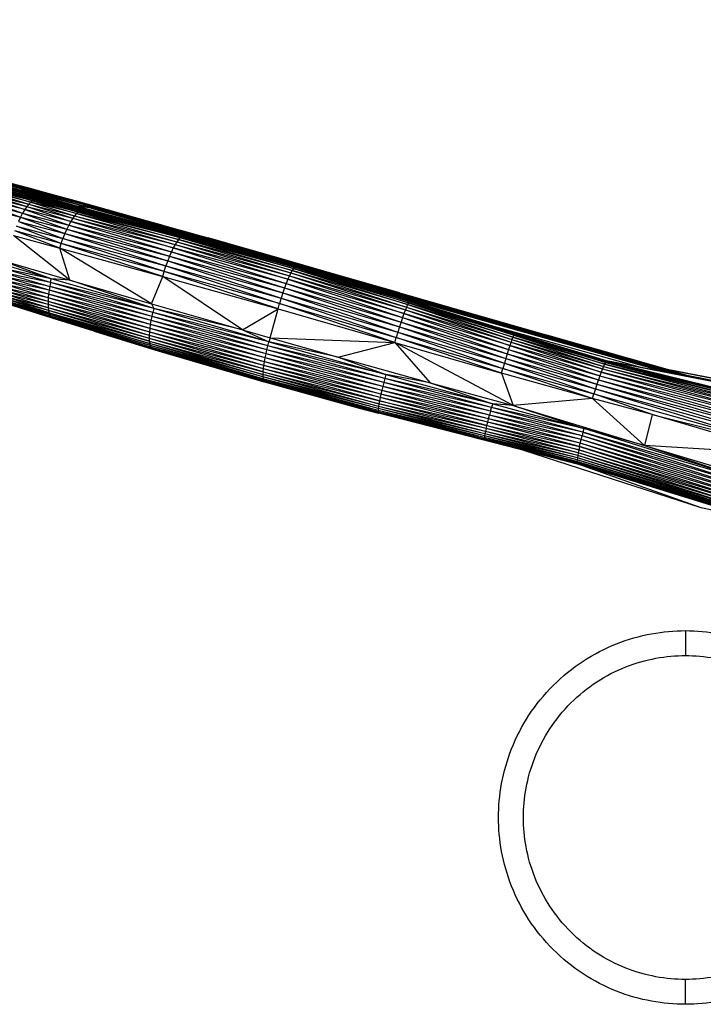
# Paper-space layout '_Izquierda' of a CAD drawing. Header units: millimetres. Extents: x -138 to 1808, y -70 to 65.
# Tile 10 of 21: x -83 to -29, y -15 to 64. Entities that reach past the tile are written whole.
import ezdxf

# ---------------------------------------------------------------- set-up
doc = ezdxf.new("R2010")
doc.units = ezdxf.units.MM

psp = doc.layouts.new('_Izquierda')

# ---------------------------------------------------------------- linework, layer by layer
at = {"color": 7, "linetype": 'Continuous', "lineweight": 25}
for p, q in [((-131.84, 64.055), (-71.293, 46.944)), ((-131.436, 63.815), (-73.752, 47.564)), ((-130.561, 63.743), (-70.351, 46.706)), ((-130.347, 63.45), (-74.939, 47.864)), ((-128.823, 63.01), (-75.178, 47.924)), ((-127.724, 62.594), (-77.074, 48.391)), ((-126.638, 62.16), (-79.527, 48.994)), ((-125.2, 61.668), (-81.3, 49.429)), ((-123.511, 61.13), (-82.672, 49.766)), ((-122.591, 60.847), (-83.261, 49.91)), ((-87.435, 51.826), (-78.718, 49.446)), ((-77.689, 48.917), (-87.178, 51.514)), ((-78.344, 49.214), (-87.178, 51.514)), ((-78.344, 49.214), (-86.7, 51.518)), ((-76.178, 48.68), (-86.7, 51.518)), ((-85.914, 51.41), (-78.718, 49.446)), ((-76.178, 48.68), (-85.233, 51.201)), ((-70.488, 47.09), (-83.492, 50.747)), ((-71.102, 47.273), (-83.492, 50.747)), ((-82.776, 50.551), (-83.492, 50.747)), ((-86.323, 49.924), (-82.856, 49.047)), ((-86.323, 49.924), (-83.029, 48.803)), ((-86.155, 50.103), (-82.856, 49.047)), ((-86.155, 50.103), (-82.698, 49.235)), ((-82.531, 49.396), (-85.977, 50.255)), ((-85.977, 50.255), (-82.698, 49.235)), ((-85.804, 50.363), (-82.531, 49.396)), ((-82.37, 49.512), (-85.804, 50.363)), ((-85.639, 50.427), (-82.218, 49.582)), ((-85.639, 50.427), (-82.37, 49.512)), ((-82.076, 49.606), (-85.483, 50.446)), ((-85.483, 50.446), (-82.218, 49.582)), ((-80.095, 49.134), (-84.294, 50.163)), ((-84.294, 50.163), (-82.076, 49.606)), ((-77.689, 48.917), (-83.291, 50.368)), ((-71.102, 47.273), (-82.776, 50.551)), ((-71.393, 47.363), (-82.776, 50.551)), ((-82.361, 50.435), (-76.519, 48.831)), ((-71.908, 47.525), (-81.207, 50.112)), ((-86.855, 49.112), (-83.367, 48.203)), ((-86.682, 49.419), (-83.2, 48.521)), ((-86.682, 49.419), (-83.367, 48.203)), ((-83.029, 48.803), (-86.504, 49.69)), ((-86.504, 49.69), (-83.2, 48.521)), ((-82.856, 49.047), (-83.029, 48.803)), ((-82.698, 49.235), (-82.856, 49.047)), ((-82.856, 49.047), (-79.167, 48.118)), ((-82.856, 49.047), (-79.331, 47.864)), ((-82.531, 49.396), (-82.698, 49.235)), ((-82.698, 49.235), (-79.167, 48.118)), ((-82.698, 49.235), (-79.018, 48.315)), ((-82.37, 49.512), (-82.531, 49.396)), ((-82.531, 49.396), (-79.018, 48.315)), ((-78.862, 48.485), (-82.531, 49.396)), ((-82.218, 49.582), (-82.37, 49.512)), ((-82.37, 49.512), (-78.862, 48.485)), ((-78.713, 48.609), (-82.37, 49.512)), ((-82.076, 49.606), (-82.218, 49.582)), ((-82.218, 49.582), (-78.713, 48.609)), ((-82.218, 49.582), (-78.573, 48.686)), ((-82.076, 49.606), (-78.573, 48.686)), ((-78.444, 48.716), (-82.076, 49.606)), ((-80.095, 49.134), (-82.076, 49.606)), ((-80.095, 49.134), (-78.444, 48.716)), ((-75.141, 47.915), (-80.095, 49.134)), ((-77.689, 48.917), (-78.767, 49.087)), ((-78.718, 49.446), (-76.519, 48.831)), ((-77.689, 48.917), (-78.344, 49.214)), ((-78.344, 49.214), (-64.75, 45.381)), ((-78.344, 49.214), (-76.178, 48.68)), ((-60.457, 44.193), (-78.344, 49.214)), ((-83.2, 48.521), (-83.367, 48.203)), ((-83.029, 48.803), (-83.2, 48.521)), ((-83.2, 48.521), (-79.658, 47.24)), ((-83.2, 48.521), (-79.496, 47.57)), ((-83.029, 48.803), (-79.496, 47.57)), ((-79.331, 47.864), (-83.029, 48.803)), ((-79.018, 48.315), (-79.167, 48.118)), ((-78.862, 48.485), (-79.018, 48.315)), ((-79.018, 48.315), (-70.956, 46.014)), ((-79.018, 48.315), (-70.825, 46.23)), ((-78.713, 48.609), (-78.862, 48.485)), ((-70.691, 46.418), (-78.862, 48.485)), ((-78.862, 48.485), (-70.825, 46.23)), ((-78.573, 48.686), (-78.713, 48.609)), ((-70.567, 46.557), (-78.713, 48.609)), ((-78.713, 48.609), (-70.691, 46.418)), ((-78.444, 48.716), (-78.573, 48.686)), ((-78.573, 48.686), (-70.567, 46.557)), ((-78.573, 48.686), (-70.453, 46.648)), ((-70.351, 46.69), (-78.444, 48.716)), ((-78.444, 48.716), (-70.453, 46.648)), ((-75.141, 47.915), (-78.444, 48.716)), ((-77.84, 48.825), (-66.141, 45.658)), ((-77.689, 48.917), (-66.141, 45.658)), ((-77.689, 48.917), (-65.265, 45.49)), ((-64.75, 45.381), (-77.689, 48.917)), ((-76.695, 48.501), (-66.385, 45.644)), ((-76.519, 48.831), (-71.908, 47.525)), ((-76.519, 48.831), (-63.534, 45.166)), ((-76.178, 48.68), (-60.457, 44.193)), ((-76.178, 48.68), (-55.597, 42.823)), ((-76.178, 48.68), (-70.488, 47.09)), ((-75.372, 48.507), (-66.736, 46.082)), ((-80.101, 46.092), (-83.675, 47.488)), ((-83.675, 47.488), (-79.961, 46.5)), ((-83.367, 48.203), (-83.524, 47.863)), ((-83.524, 47.863), (-79.811, 46.888)), ((-83.524, 47.863), (-79.961, 46.5)), ((-83.367, 48.203), (-79.658, 47.24)), ((-83.367, 48.203), (-79.811, 46.888)), ((-79.496, 47.57), (-79.658, 47.24)), ((-79.331, 47.864), (-79.496, 47.57)), ((-79.496, 47.57), (-71.402, 45.069)), ((-79.496, 47.57), (-71.252, 45.422)), ((-79.167, 48.118), (-79.331, 47.864)), ((-71.102, 45.738), (-79.331, 47.864)), ((-79.331, 47.864), (-71.252, 45.422)), ((-79.167, 48.118), (-70.956, 46.014)), ((-79.167, 48.118), (-71.102, 45.738)), ((-75.141, 47.915), (-70.351, 46.69)), ((-70.28, 46.688), (-75.141, 47.915)), ((-72.03, 47.569), (-68.313, 46.529)), ((-71.908, 47.525), (-71.393, 47.363)), ((-71.908, 47.525), (-53.638, 42.299)), ((-71.908, 47.525), (-52.938, 42.119)), ((-71.908, 47.525), (-58.83, 43.811)), ((-79.403, 43.136), (-83.927, 46.725)), ((-83.927, 46.725), (-80.215, 45.713)), ((-80.215, 45.713), (-83.814, 47.093)), ((-80.101, 46.092), (-83.814, 47.093)), ((-79.811, 46.888), (-79.961, 46.5)), ((-79.658, 47.24), (-79.811, 46.888)), ((-79.811, 46.888), (-71.693, 44.281)), ((-79.811, 46.888), (-71.547, 44.693)), ((-79.658, 47.24), (-71.547, 44.693)), ((-79.658, 47.24), (-71.402, 45.069)), ((-71.393, 47.363), (-71.102, 47.273)), ((-71.393, 47.363), (-52.709, 42.014)), ((-53.638, 42.299), (-71.393, 47.363)), ((-70.488, 47.09), (-71.102, 47.273)), ((-71.102, 47.273), (-52.376, 41.912)), ((-71.102, 47.273), (-52.709, 42.014)), ((-70.453, 46.648), (-70.567, 46.557)), ((-70.522, 47.147), (-68.319, 46.535)), ((-70.488, 47.09), (-55.597, 42.823)), ((-70.488, 47.09), (-49.63, 41.124)), ((-52.376, 41.912), (-70.488, 47.09)), ((-70.247, 46.679), (-70.458, 46.736)), ((-70.351, 46.69), (-70.453, 46.648)), ((-70.453, 46.648), (-61.449, 44.077)), ((-70.453, 46.648), (-61.36, 44.178)), ((-70.351, 46.69), (-61.284, 44.229)), ((-70.351, 46.69), (-61.36, 44.178)), ((-69.167, 46.399), (-70.351, 46.69)), ((-70.28, 46.688), (-70.351, 46.69)), ((-69.167, 46.399), (-70.28, 46.688)), ((-80.215, 45.713), (-80.101, 46.092)), ((-80.101, 46.092), (-79.961, 46.5)), ((-71.948, 43.449), (-80.101, 46.092)), ((-71.832, 43.849), (-80.101, 46.092)), ((-71.832, 43.849), (-79.961, 46.5)), ((-79.961, 46.5), (-71.693, 44.281)), ((-70.956, 46.014), (-71.102, 45.738)), ((-70.825, 46.23), (-70.956, 46.014)), ((-70.956, 46.014), (-61.771, 43.498)), ((-70.956, 46.014), (-61.897, 43.209)), ((-70.691, 46.418), (-70.825, 46.23)), ((-70.825, 46.23), (-61.771, 43.498)), ((-70.825, 46.23), (-61.66, 43.725)), ((-70.567, 46.557), (-70.691, 46.418)), ((-61.549, 43.926), (-70.691, 46.418)), ((-70.691, 46.418), (-61.66, 43.725)), ((-70.567, 46.557), (-61.549, 43.926)), ((-61.449, 44.077), (-70.567, 46.557)), ((-61.284, 44.229), (-69.167, 46.399)), ((-62.011, 44.455), (-69.167, 46.399)), ((-68.319, 46.535), (-68.313, 46.529)), ((-68.319, 46.535), (-67.179, 46.208)), ((-66.736, 46.082), (-68.313, 46.529)), ((-63.534, 45.166), (-66.736, 46.082)), ((-80.215, 45.713), (-71.948, 43.449)), ((-72.843, 41.241), (-80.215, 45.713)), ((-79.403, 43.136), (-80.215, 45.713)), ((-71.402, 45.069), (-71.547, 44.693)), ((-71.252, 45.422), (-71.402, 45.069)), ((-71.402, 45.069), (-62.166, 42.513)), ((-71.402, 45.069), (-62.301, 42.125)), ((-71.102, 45.738), (-71.252, 45.422)), ((-71.252, 45.422), (-62.166, 42.513)), ((-71.252, 45.422), (-62.03, 42.88)), ((-61.897, 43.209), (-71.102, 45.738)), ((-71.102, 45.738), (-62.03, 42.88)), ((-65.265, 45.49), (-66.141, 45.658)), ((-66.141, 45.658), (-65.992, 45.537)), ((-66.141, 45.658), (-31.67, 35.878)), ((-64.75, 45.381), (-65.265, 45.49)), ((-65.265, 45.49), (-30.358, 35.549)), ((-60.457, 44.193), (-64.75, 45.381)), ((-29.789, 35.407), (-64.75, 45.381)), ((-58.83, 43.811), (-63.534, 45.166)), ((-63.534, 45.166), (-29.018, 35.256)), ((-85.231, 44.827), (-79.403, 43.136)), ((-80.891, 43.252), (-85.231, 44.827)), ((-80.891, 43.252), (-84.586, 44.334)), ((-71.832, 43.849), (-71.693, 44.281)), ((-71.547, 44.693), (-71.693, 44.281)), ((-71.693, 44.281), (-62.573, 41.256)), ((-71.693, 44.281), (-62.438, 41.7)), ((-71.547, 44.693), (-62.301, 42.125)), ((-71.547, 44.693), (-62.438, 41.7)), ((-62.011, 44.455), (-53.827, 42.043)), ((-61.284, 44.229), (-62.011, 44.455)), ((-62.011, 44.455), (-31.134, 35.67)), ((-80.96, 42.949), (-84.707, 43.738)), ((-84.707, 43.738), (-81.02, 42.64)), ((-80.891, 43.252), (-84.651, 44.039)), ((-80.96, 42.949), (-84.651, 44.039)), ((-71.948, 43.449), (-71.832, 43.849)), ((-62.689, 40.846), (-71.832, 43.849)), ((-62.573, 41.256), (-71.832, 43.849)), ((-61.771, 43.498), (-61.897, 43.209)), ((-61.66, 43.725), (-61.771, 43.498)), ((-61.771, 43.498), (-52.584, 40.465)), ((-61.771, 43.498), (-52.476, 40.752)), ((-61.549, 43.926), (-61.66, 43.725)), ((-61.66, 43.725), (-52.476, 40.752)), ((-61.66, 43.725), (-52.384, 40.979)), ((-61.449, 44.077), (-61.549, 43.926)), ((-52.295, 41.181), (-61.549, 43.926)), ((-61.549, 43.926), (-52.384, 40.979)), ((-61.36, 44.178), (-61.449, 44.077)), ((-52.216, 41.334), (-61.449, 44.077)), ((-61.449, 44.077), (-52.295, 41.181)), ((-61.284, 44.229), (-61.36, 44.178)), ((-61.36, 44.178), (-52.15, 41.439)), ((-61.36, 44.178), (-52.216, 41.334)), ((-61.284, 44.229), (-52.096, 41.495)), ((-61.284, 44.229), (-52.15, 41.439)), ((-53.827, 42.043), (-61.284, 44.229)), ((-55.597, 42.823), (-60.457, 44.193)), ((-60.457, 44.193), (-29.558, 35.362)), ((-52.938, 42.119), (-58.83, 43.811)), ((-58.83, 43.811), (-29.041, 35.26)), ((-81.11, 42.024), (-84.806, 42.843)), ((-81.138, 41.726), (-84.806, 42.843)), ((-81.11, 42.024), (-84.786, 43.135)), ((-81.071, 42.33), (-84.786, 43.135)), ((-81.071, 42.33), (-84.752, 43.435)), ((-81.02, 42.64), (-84.752, 43.435)), ((-80.96, 42.949), (-81.02, 42.64)), ((-80.96, 42.949), (-80.891, 43.252)), ((-72.658, 40.856), (-80.96, 42.949)), ((-72.734, 40.539), (-80.96, 42.949)), ((-72.658, 40.856), (-80.891, 43.252)), ((-79.403, 43.136), (-80.891, 43.252)), ((-72.658, 40.856), (-79.403, 43.136)), ((-79.403, 43.136), (-72.843, 41.241)), ((-72.843, 41.241), (-71.948, 43.449)), ((-71.948, 43.449), (-62.689, 40.846)), ((-65.542, 39.144), (-71.948, 43.449)), ((-62.03, 42.88), (-62.166, 42.513)), ((-61.897, 43.209), (-62.03, 42.88)), ((-62.03, 42.88), (-52.7, 40.138)), ((-62.03, 42.88), (-52.821, 39.776)), ((-52.584, 40.465), (-61.897, 43.209)), ((-61.897, 43.209), (-52.7, 40.138)), ((-49.63, 41.124), (-55.597, 42.823)), ((-55.597, 42.823), (-29.437, 35.338)), ((-81.152, 41.441), (-84.812, 42.564)), ((-81.138, 41.726), (-84.812, 42.564)), ((-81.153, 41.176), (-84.804, 42.302)), ((-81.152, 41.441), (-84.804, 42.302)), ((-81.153, 41.176), (-84.781, 42.062)), ((-81.14, 40.933), (-84.781, 42.062)), ((-81.11, 42.024), (-81.138, 41.726)), ((-81.071, 42.33), (-81.11, 42.024)), ((-72.865, 39.893), (-81.11, 42.024)), ((-72.918, 39.575), (-81.11, 42.024)), ((-81.02, 42.64), (-81.071, 42.33)), ((-72.865, 39.893), (-81.071, 42.33)), ((-72.803, 40.216), (-81.071, 42.33)), ((-72.734, 40.539), (-81.02, 42.64)), ((-72.803, 40.216), (-81.02, 42.64)), ((-62.301, 42.125), (-62.438, 41.7)), ((-62.166, 42.513), (-62.301, 42.125)), ((-62.301, 42.125), (-53.072, 38.975)), ((-62.301, 42.125), (-52.944, 39.393)), ((-62.166, 42.513), (-52.944, 39.393)), ((-62.166, 42.513), (-52.821, 39.776)), ((-53.827, 42.043), (-52.096, 41.495)), ((-53.827, 42.043), (-45.179, 39.368)), ((-31.74, 35.788), (-53.827, 42.043)), ((-52.938, 42.119), (-53.638, 42.299)), ((-53.638, 42.299), (-52.709, 42.014)), ((-53.638, 42.299), (-29.191, 35.29)), ((-52.938, 42.119), (-29.049, 35.262)), ((-52.709, 42.014), (-52.376, 41.912)), ((-52.709, 42.014), (-29.316, 35.314)), ((-52.376, 41.912), (-49.63, 41.124)), ((-52.376, 41.912), (-29.361, 35.323)), ((-82.332, 40.564), (-86.494, 41.874)), ((-81.14, 40.933), (-84.744, 41.848)), ((-81.114, 40.717), (-84.744, 41.848)), ((-81.114, 40.717), (-84.694, 41.662)), ((-81.075, 40.53), (-84.694, 41.662)), ((-84.632, 41.506), (-81.075, 40.53)), ((-81.024, 40.374), (-84.632, 41.506)), ((-81.024, 40.374), (-84.56, 41.381)), ((-80.963, 40.25), (-84.56, 41.381)), ((-84.48, 41.286), (-80.963, 40.25)), ((-80.893, 40.158), (-84.48, 41.286)), ((-80.816, 40.096), (-84.393, 41.221)), ((-80.893, 40.158), (-84.393, 41.221)), ((-82.332, 40.564), (-84.393, 41.221)), ((-81.152, 41.441), (-81.153, 41.176)), ((-73.013, 38.701), (-81.153, 41.176)), ((-72.993, 38.973), (-81.153, 41.176)), ((-81.153, 41.176), (-81.14, 40.933)), ((-81.138, 41.726), (-81.152, 41.441)), ((-72.993, 38.973), (-81.152, 41.441)), ((-72.961, 39.266), (-81.152, 41.441)), ((-72.918, 39.575), (-81.138, 41.726)), ((-72.961, 39.266), (-81.138, 41.726)), ((-72.843, 41.241), (-65.542, 39.144)), ((-72.843, 41.241), (-72.658, 40.856)), ((-62.689, 40.846), (-62.573, 41.256)), ((-62.438, 41.7), (-62.573, 41.256)), ((-53.313, 38.138), (-62.573, 41.256)), ((-62.573, 41.256), (-53.2, 38.539)), ((-62.438, 41.7), (-53.2, 38.539)), ((-62.438, 41.7), (-53.072, 38.975)), ((-52.295, 41.181), (-52.384, 40.979)), ((-52.216, 41.334), (-52.295, 41.181)), ((-52.295, 41.181), (-43.917, 38.383)), ((-43.843, 38.577), (-52.295, 41.181)), ((-52.15, 41.439), (-52.216, 41.334)), ((-52.216, 41.334), (-43.843, 38.577)), ((-43.78, 38.726), (-52.216, 41.334)), ((-52.096, 41.495), (-52.15, 41.439)), ((-52.15, 41.439), (-43.73, 38.829)), ((-52.15, 41.439), (-43.78, 38.726)), ((-52.096, 41.495), (-43.692, 38.885)), ((-52.096, 41.495), (-43.73, 38.829)), ((-45.179, 39.368), (-52.096, 41.495)), ((-49.63, 41.124), (-29.373, 35.326)), ((-80.816, 40.096), (-82.332, 40.564)), ((-77.462, 39.041), (-82.332, 40.564)), ((-73.02, 38.453), (-81.14, 40.933)), ((-73.013, 38.701), (-81.14, 40.933)), ((-81.14, 40.933), (-81.114, 40.717)), ((-73.02, 38.453), (-81.114, 40.717)), ((-73.015, 38.234), (-81.114, 40.717)), ((-81.114, 40.717), (-81.075, 40.53)), ((-81.075, 40.53), (-73.015, 38.234)), ((-81.075, 40.53), (-72.998, 38.047)), ((-81.075, 40.53), (-81.024, 40.374)), ((-72.998, 38.047), (-81.024, 40.374)), ((-72.97, 37.892), (-81.024, 40.374)), ((-80.963, 40.25), (-81.024, 40.374)), ((-72.803, 40.216), (-72.734, 40.539)), ((-72.658, 40.856), (-72.734, 40.539)), ((-63.503, 37.875), (-72.734, 40.539)), ((-63.421, 38.198), (-72.734, 40.539)), ((-65.542, 39.144), (-72.658, 40.856)), ((-63.421, 38.198), (-72.658, 40.856)), ((-65.542, 39.144), (-62.689, 40.846)), ((-63.337, 38.513), (-62.689, 40.846)), ((-62.689, 40.846), (-53.313, 38.138)), ((-52.584, 40.465), (-52.7, 40.138)), ((-52.476, 40.752), (-52.584, 40.465)), ((-44.088, 37.888), (-52.584, 40.465)), ((-52.584, 40.465), (-44.19, 37.575)), ((-52.384, 40.979), (-52.476, 40.752)), ((-52.476, 40.752), (-43.995, 38.164)), ((-52.476, 40.752), (-44.088, 37.888)), ((-52.384, 40.979), (-43.995, 38.164)), ((-52.384, 40.979), (-43.917, 38.383)), ((-72.97, 37.892), (-80.963, 40.25)), ((-72.931, 37.771), (-80.963, 40.25)), ((-80.893, 40.158), (-80.963, 40.25)), ((-72.931, 37.771), (-80.893, 40.158)), ((-72.883, 37.683), (-80.893, 40.158)), ((-80.816, 40.096), (-80.893, 40.158)), ((-72.883, 37.683), (-80.816, 40.096)), ((-72.828, 37.627), (-80.816, 40.096)), ((-77.462, 39.041), (-80.816, 40.096)), ((-72.961, 39.266), (-72.918, 39.575)), ((-72.918, 39.575), (-72.865, 39.893)), ((-63.653, 37.221), (-72.918, 39.575)), ((-63.72, 36.9), (-72.918, 39.575)), ((-72.865, 39.893), (-72.803, 40.216)), ((-63.581, 37.548), (-72.865, 39.893)), ((-63.653, 37.221), (-72.865, 39.893)), ((-63.503, 37.875), (-72.803, 40.216)), ((-63.581, 37.548), (-72.803, 40.216)), ((-52.821, 39.776), (-52.944, 39.393)), ((-52.7, 40.138), (-52.821, 39.776)), ((-52.821, 39.776), (-44.299, 37.229)), ((-52.821, 39.776), (-44.41, 36.863)), ((-52.7, 40.138), (-44.299, 37.229)), ((-52.7, 40.138), (-44.19, 37.575)), ((-72.828, 37.627), (-77.462, 39.041)), ((-77.462, 39.041), (-72.767, 37.6)), ((-73.013, 38.701), (-72.993, 38.973)), ((-72.993, 38.973), (-72.961, 39.266)), ((-63.827, 36.297), (-72.993, 38.973)), ((-63.778, 36.59), (-72.993, 38.973)), ((-63.72, 36.9), (-72.961, 39.266)), ((-63.778, 36.59), (-72.961, 39.266)), ((-65.542, 39.144), (-63.337, 38.513)), ((-65.542, 39.144), (-63.421, 38.198)), ((-53.072, 38.975), (-53.2, 38.539)), ((-52.944, 39.393), (-53.072, 38.975)), ((-53.072, 38.975), (-44.648, 36.051)), ((-53.072, 38.975), (-44.528, 36.465)), ((-52.944, 39.393), (-44.41, 36.863)), ((-52.944, 39.393), (-44.528, 36.465)), ((-45.179, 39.368), (-43.692, 38.885)), ((-45.179, 39.368), (-36.412, 36.702)), ((-33.769, 36.185), (-45.179, 39.368)), ((-43.73, 38.829), (-43.78, 38.726)), ((-43.692, 38.885), (-43.73, 38.829)), ((-43.73, 38.829), (-36.419, 36.532)), ((-43.73, 38.829), (-36.365, 36.622)), ((-43.692, 38.885), (-36.365, 36.622)), ((-36.324, 36.668), (-43.692, 38.885)), ((-43.692, 38.885), (-36.412, 36.702)), ((-41.158, 38.741), (-31.272, 35.929)), ((-73.02, 38.453), (-73.013, 38.701)), ((-63.892, 35.779), (-73.02, 38.453)), ((-63.865, 36.025), (-73.02, 38.453)), ((-73.015, 38.234), (-73.02, 38.453)), ((-73.015, 38.234), (-63.892, 35.779)), ((-73.015, 38.234), (-63.908, 35.563)), ((-73.015, 38.234), (-72.998, 38.047)), ((-63.865, 36.025), (-73.013, 38.701)), ((-63.827, 36.297), (-73.013, 38.701)), ((-63.908, 35.563), (-72.998, 38.047)), ((-63.913, 35.379), (-72.998, 38.047)), ((-72.998, 38.047), (-72.97, 37.892)), ((-63.503, 37.875), (-63.421, 38.198)), ((-63.337, 38.513), (-63.421, 38.198)), ((-63.421, 38.198), (-54.046, 35.554)), ((-57.865, 36.956), (-63.421, 38.198)), ((-63.337, 38.513), (-57.865, 36.956)), ((-63.337, 38.513), (-53.313, 38.138)), ((-57.865, 36.956), (-53.313, 38.138)), ((-53.313, 38.138), (-53.2, 38.539)), ((-53.313, 38.138), (-44.756, 35.669)), ((-43.81, 33.082), (-53.313, 38.138)), ((-53.313, 38.138), (-50.486, 34.898)), ((-44.756, 35.669), (-53.2, 38.539)), ((-53.2, 38.539), (-44.648, 36.051)), ((-43.995, 38.164), (-44.088, 37.888)), ((-43.917, 38.383), (-43.995, 38.164)), ((-43.995, 38.164), (-36.751, 35.759)), ((-43.995, 38.164), (-36.65, 36.016)), ((-43.843, 38.577), (-43.917, 38.383)), ((-43.917, 38.383), (-36.65, 36.016)), ((-43.917, 38.383), (-36.566, 36.219)), ((-43.78, 38.726), (-43.843, 38.577)), ((-43.843, 38.577), (-36.566, 36.219)), ((-36.486, 36.397), (-43.843, 38.577)), ((-43.78, 38.726), (-36.486, 36.397)), ((-36.419, 36.532), (-43.78, 38.726)), ((-63.906, 35.229), (-72.97, 37.892)), ((-63.913, 35.379), (-72.97, 37.892)), ((-72.97, 37.892), (-72.931, 37.771)), ((-63.906, 35.229), (-72.931, 37.771)), ((-63.889, 35.113), (-72.931, 37.771)), ((-72.883, 37.683), (-72.931, 37.771)), ((-63.889, 35.113), (-72.883, 37.683)), ((-63.863, 35.031), (-72.883, 37.683)), ((-72.828, 37.627), (-72.883, 37.683)), ((-63.863, 35.031), (-72.828, 37.627)), ((-63.829, 34.981), (-72.828, 37.627)), ((-71.582, 37.243), (-72.828, 37.627)), ((-72.767, 37.6), (-72.828, 37.627)), ((-72.767, 37.6), (-71.582, 37.243)), ((-63.829, 34.981), (-71.582, 37.243)), ((-71.582, 37.243), (-64.373, 35.128)), ((-63.72, 36.9), (-63.653, 37.221)), ((-63.653, 37.221), (-63.581, 37.548)), ((-54.215, 34.922), (-63.653, 37.221)), ((-54.295, 34.605), (-63.653, 37.221)), ((-63.581, 37.548), (-63.503, 37.875)), ((-54.215, 34.922), (-63.581, 37.548)), ((-54.131, 35.239), (-63.581, 37.548)), ((-54.131, 35.239), (-63.503, 37.875)), ((-54.046, 35.554), (-63.503, 37.875)), ((-44.299, 37.229), (-44.41, 36.863)), ((-44.19, 37.575), (-44.299, 37.229)), ((-44.299, 37.229), (-37.1, 34.786)), ((-44.299, 37.229), (-36.979, 35.136)), ((-44.088, 37.888), (-44.19, 37.575)), ((-44.19, 37.575), (-36.979, 35.136)), ((-44.19, 37.575), (-36.862, 35.464)), ((-44.088, 37.888), (-36.862, 35.464)), ((-36.751, 35.759), (-44.088, 37.888)), ((-37.974, 37.616), (-33.078, 36.232)), ((-63.827, 36.297), (-63.778, 36.59)), ((-63.778, 36.59), (-63.72, 36.9)), ((-54.44, 33.994), (-63.778, 36.59)), ((-54.371, 34.294), (-63.778, 36.59)), ((-54.295, 34.605), (-63.72, 36.9)), ((-54.371, 34.294), (-63.72, 36.9)), ((-57.865, 36.956), (-50.486, 34.898)), ((-57.865, 36.956), (-54.046, 35.554)), ((-44.528, 36.465), (-44.648, 36.051)), ((-44.41, 36.863), (-44.528, 36.465)), ((-44.528, 36.465), (-37.354, 34.003)), ((-44.528, 36.465), (-37.226, 34.404)), ((-44.41, 36.863), (-37.226, 34.404)), ((-44.41, 36.863), (-37.1, 34.786)), ((-36.486, 36.397), (-36.566, 36.219)), ((-36.419, 36.532), (-36.486, 36.397)), ((-36.486, 36.397), (-21.203, 32.391)), ((-21.176, 32.608), (-36.486, 36.397)), ((-36.365, 36.622), (-36.419, 36.532)), ((-36.419, 36.532), (-21.176, 32.608)), ((-21.161, 32.771), (-36.419, 36.532)), ((-36.412, 36.702), (-36.324, 36.668)), ((-36.412, 36.702), (-26.56, 34.775)), ((-36.324, 36.668), (-36.365, 36.622)), ((-36.365, 36.622), (-21.161, 32.771)), ((-36.365, 36.622), (-21.158, 32.881)), ((-36.324, 36.668), (-21.158, 32.881)), ((-36.324, 36.668), (-21.166, 32.938)), ((-26.56, 34.775), (-36.324, 36.668)), ((-63.892, 35.779), (-63.908, 35.563)), ((-63.892, 35.779), (-63.865, 36.025)), ((-63.892, 35.779), (-54.555, 33.449)), ((-63.892, 35.779), (-54.598, 33.213)), ((-63.865, 36.025), (-63.827, 36.297)), ((-54.502, 33.711), (-63.865, 36.025)), ((-54.555, 33.449), (-63.865, 36.025)), ((-54.502, 33.711), (-63.827, 36.297)), ((-54.44, 33.994), (-63.827, 36.297)), ((-44.756, 35.669), (-44.648, 36.051)), ((-44.756, 35.669), (-43.81, 33.082)), ((-37.467, 33.633), (-44.756, 35.669)), ((-37.467, 33.633), (-44.648, 36.051)), ((-44.648, 36.051), (-37.354, 34.003)), ((-36.751, 35.759), (-36.862, 35.464)), ((-36.65, 36.016), (-36.751, 35.759)), ((-36.751, 35.759), (-21.357, 31.458)), ((-21.291, 31.825), (-36.751, 35.759)), ((-36.566, 36.219), (-36.65, 36.016)), ((-36.65, 36.016), (-21.291, 31.825)), ((-36.65, 36.016), (-21.239, 32.143)), ((-36.566, 36.219), (-21.239, 32.143)), ((-36.566, 36.219), (-21.203, 32.391)), ((-29.803, 35.409), (-33.356, 36.302)), ((-30.043, 35.456), (-33.014, 36.205)), ((-30.258, 35.498), (-32.555, 36.074)), ((-30.756, 35.596), (-31.789, 35.856)), ((-31.55, 35.983), (-26.698, 35.034)), ((-26.698, 35.034), (-31.463, 35.958)), ((-64.373, 35.128), (-63.829, 34.981)), ((-64.373, 35.128), (-56.174, 32.86)), ((-63.908, 35.563), (-63.913, 35.379)), ((-54.63, 33.007), (-63.913, 35.379)), ((-54.652, 32.832), (-63.913, 35.379)), ((-63.913, 35.379), (-63.906, 35.229)), ((-54.63, 33.007), (-63.908, 35.563)), ((-54.598, 33.213), (-63.908, 35.563)), ((-54.652, 32.832), (-63.906, 35.229)), ((-54.663, 32.69), (-63.906, 35.229)), ((-63.906, 35.229), (-63.889, 35.113)), ((-54.665, 32.582), (-63.889, 35.113)), ((-54.663, 32.69), (-63.889, 35.113)), ((-63.863, 35.031), (-63.889, 35.113)), ((-54.665, 32.582), (-63.863, 35.031)), ((-54.656, 32.506), (-63.863, 35.031)), ((-63.863, 35.031), (-63.829, 34.981)), ((-54.639, 32.462), (-63.829, 34.981)), ((-54.656, 32.506), (-63.829, 34.981)), ((-56.174, 32.86), (-63.829, 34.981)), ((-54.215, 34.922), (-54.295, 34.605)), ((-54.131, 35.239), (-54.215, 34.922)), ((-45.549, 32.916), (-54.215, 34.922)), ((-45.633, 32.615), (-54.215, 34.922)), ((-54.046, 35.554), (-54.131, 35.239)), ((-45.464, 33.215), (-54.131, 35.239)), ((-45.549, 32.916), (-54.131, 35.239)), ((-54.046, 35.554), (-45.464, 33.215)), ((-50.486, 34.898), (-54.046, 35.554)), ((-50.486, 34.898), (-43.81, 33.082)), ((-50.486, 34.898), (-45.464, 33.215)), ((-37.1, 34.786), (-37.226, 34.404)), ((-36.979, 35.136), (-37.1, 34.786)), ((-37.1, 34.786), (-21.634, 30.13)), ((-37.1, 34.786), (-21.528, 30.609)), ((-36.862, 35.464), (-36.979, 35.136)), ((-36.979, 35.136), (-21.528, 30.609)), ((-36.979, 35.136), (-21.437, 31.047)), ((-36.862, 35.464), (-21.437, 31.047)), ((-36.862, 35.464), (-21.357, 31.458)), ((-16.221, 32.715), (-29.742, 35.464)), ((-54.44, 33.994), (-54.502, 33.711)), ((-54.371, 34.294), (-54.44, 33.994)), ((-45.868, 31.736), (-54.44, 33.994)), ((-45.794, 32.02), (-54.44, 33.994)), ((-54.295, 34.605), (-54.371, 34.294)), ((-45.715, 32.315), (-54.371, 34.294)), ((-45.794, 32.02), (-54.371, 34.294)), ((-45.633, 32.615), (-54.295, 34.605)), ((-45.715, 32.315), (-54.295, 34.605)), ((-37.467, 33.633), (-37.354, 34.003)), ((-37.226, 34.404), (-37.354, 34.003)), ((-32.652, 32.369), (-37.354, 34.003)), ((-37.354, 34.003), (-21.753, 29.632)), ((-37.226, 34.404), (-21.753, 29.632)), ((-37.226, 34.404), (-21.634, 30.13)), ((-54.598, 33.213), (-54.63, 33.007)), ((-54.555, 33.449), (-54.598, 33.213)), ((-45.995, 31.221), (-54.598, 33.213)), ((-46.045, 30.998), (-54.598, 33.213)), ((-54.502, 33.711), (-54.555, 33.449)), ((-54.555, 33.449), (-45.935, 31.468)), ((-45.995, 31.221), (-54.555, 33.449)), ((-45.868, 31.736), (-54.502, 33.711)), ((-45.935, 31.468), (-54.502, 33.711)), ((-45.464, 33.215), (-45.549, 32.916)), ((-43.81, 33.082), (-45.464, 33.215)), ((-45.464, 33.215), (-38.15, 31.223)), ((-37.467, 33.633), (-43.81, 33.082)), ((-37.467, 33.633), (-33.28, 29.854)), ((-32.652, 32.369), (-37.467, 33.633)), ((-56.174, 32.86), (-54.639, 32.462)), ((-54.663, 32.69), (-54.665, 32.582)), ((-46.141, 30.505), (-54.665, 32.582)), ((-46.153, 30.403), (-54.665, 32.582)), ((-54.656, 32.506), (-54.665, 32.582)), ((-54.652, 32.832), (-54.663, 32.69)), ((-46.141, 30.505), (-54.663, 32.69)), ((-46.119, 30.638), (-54.663, 32.69)), ((-46.155, 30.333), (-54.656, 32.506)), ((-46.153, 30.403), (-54.656, 32.506)), ((-54.639, 32.462), (-54.656, 32.506)), ((-54.63, 33.007), (-54.652, 32.832)), ((-46.087, 30.803), (-54.652, 32.832)), ((-46.119, 30.638), (-54.652, 32.832)), ((-46.15, 30.293), (-54.639, 32.462)), ((-46.155, 30.333), (-54.639, 32.462)), ((-47.443, 30.607), (-54.639, 32.462)), ((-46.045, 30.998), (-54.63, 33.007)), ((-46.087, 30.803), (-54.63, 33.007)), ((-45.633, 32.615), (-45.715, 32.315)), ((-45.633, 32.615), (-45.549, 32.916)), ((-38.224, 30.93), (-45.633, 32.615)), ((-38.297, 30.634), (-45.633, 32.615)), ((-38.15, 31.223), (-45.549, 32.916)), ((-38.224, 30.93), (-45.549, 32.916)), ((-43.81, 33.082), (-38.15, 31.223)), ((-43.81, 33.082), (-33.28, 29.854)), ((-45.935, 31.468), (-45.868, 31.736)), ((-45.868, 31.736), (-45.794, 32.02)), ((-38.433, 30.052), (-45.868, 31.736)), ((-38.493, 29.775), (-45.868, 31.736)), ((-45.794, 32.02), (-45.715, 32.315)), ((-38.367, 30.34), (-45.794, 32.02)), ((-38.433, 30.052), (-45.794, 32.02)), ((-38.297, 30.634), (-45.715, 32.315)), ((-38.367, 30.34), (-45.715, 32.315)), ((-32.652, 32.369), (-33.28, 29.854)), ((-32.652, 32.369), (-21.753, 29.632)), ((-21.868, 29.177), (-32.652, 32.369)), ((-46.045, 30.998), (-46.087, 30.803)), ((-45.995, 31.221), (-46.045, 30.998)), ((-38.595, 29.275), (-46.045, 30.998)), ((-38.634, 29.059), (-46.045, 30.998)), ((-45.995, 31.221), (-45.935, 31.468)), ((-38.547, 29.514), (-45.995, 31.221)), ((-38.595, 29.275), (-45.995, 31.221)), ((-45.935, 31.468), (-38.493, 29.775)), ((-45.935, 31.468), (-38.547, 29.514)), ((-38.224, 30.93), (-38.297, 30.634)), ((-38.15, 31.223), (-38.224, 30.93)), ((-22.753, 26.369), (-38.224, 30.93)), ((-38.224, 30.93), (-22.869, 26.056)), ((-22.753, 26.369), (-38.15, 31.223)), ((-33.28, 29.854), (-38.15, 31.223)), ((-46.15, 30.293), (-47.443, 30.607)), ((-38.571, 28.343), (-47.443, 30.607)), ((-46.153, 30.403), (-46.155, 30.333)), ((-38.706, 28.49), (-46.155, 30.333)), ((-38.703, 28.424), (-46.155, 30.333)), ((-46.155, 30.333), (-46.15, 30.293)), ((-46.141, 30.505), (-46.153, 30.403)), ((-38.701, 28.586), (-46.153, 30.403)), ((-38.706, 28.49), (-46.153, 30.403)), ((-38.703, 28.424), (-46.15, 30.293)), ((-38.694, 28.387), (-46.15, 30.293)), ((-38.572, 28.344), (-46.15, 30.293)), ((-46.119, 30.638), (-46.141, 30.505)), ((-38.687, 28.714), (-46.141, 30.505)), ((-38.701, 28.586), (-46.141, 30.505)), ((-46.087, 30.803), (-46.119, 30.638)), ((-38.665, 28.872), (-46.119, 30.638)), ((-38.687, 28.714), (-46.119, 30.638)), ((-38.634, 29.059), (-46.087, 30.803)), ((-38.665, 28.872), (-46.087, 30.803)), ((-38.493, 29.775), (-38.433, 30.052)), ((-38.433, 30.052), (-38.367, 30.34)), ((-23.099, 25.45), (-38.433, 30.052)), ((-23.21, 25.166), (-38.433, 30.052)), ((-38.367, 30.34), (-38.297, 30.634)), ((-23.099, 25.45), (-38.367, 30.34)), ((-22.984, 25.748), (-38.367, 30.34)), ((-22.984, 25.748), (-38.297, 30.634)), ((-22.869, 26.056), (-38.297, 30.634)), ((-28.736, 24.869), (-42.964, 29.464)), ((-38.595, 29.275), (-38.634, 29.059)), ((-38.547, 29.514), (-38.595, 29.275)), ((-23.413, 24.66), (-38.595, 29.275)), ((-23.503, 24.445), (-38.595, 29.275)), ((-38.493, 29.775), (-38.547, 29.514)), ((-38.547, 29.514), (-23.315, 24.901)), ((-23.413, 24.66), (-38.547, 29.514)), ((-23.21, 25.166), (-38.493, 29.775)), ((-38.493, 29.775), (-23.315, 24.901)), ((-33.28, 29.854), (-22.753, 26.369)), ((-33.28, 29.854), (-22.641, 26.683)), ((-21.868, 29.177), (-33.28, 29.854)), ((-38.701, 28.586), (-38.706, 28.49)), ((-23.785, 23.834), (-38.706, 28.49)), ((-23.751, 23.893), (-38.706, 28.49)), ((-38.706, 28.49), (-38.703, 28.424)), ((-38.687, 28.714), (-38.701, 28.586)), ((-23.751, 23.893), (-38.701, 28.586)), ((-23.706, 23.983), (-38.701, 28.586)), ((-38.665, 28.872), (-38.687, 28.714)), ((-23.65, 24.106), (-38.687, 28.714)), ((-23.706, 23.983), (-38.687, 28.714)), ((-38.634, 29.059), (-38.665, 28.872)), ((-23.582, 24.26), (-38.665, 28.872)), ((-23.65, 24.106), (-38.665, 28.872)), ((-23.503, 24.445), (-38.634, 29.059)), ((-23.582, 24.26), (-38.634, 29.059)), ((-23.785, 23.834), (-38.703, 28.424)), ((-23.808, 23.804), (-38.703, 28.424)), ((-38.703, 28.424), (-38.694, 28.387)), ((-23.808, 23.804), (-38.694, 28.387)), ((-23.821, 23.802), (-38.694, 28.387)), ((-28.736, 24.869), (-38.694, 28.387)), ((-23.821, 23.802), (-28.736, 24.869))]:
    psp.add_line(p, q, dxfattribs=at)
for points, knots in [([(-30, -15), (-30.884, -15), (-31.801, -14.921), (-33.658, -14.578), (-34.598, -14.312), (-36.445, -13.581), (-37.351, -13.116), (-39.066, -11.994), (-39.874, -11.339), (-41.339, -9.874), (-41.994, -9.066), (-43.116, -7.351), (-43.581, -6.445), (-44.312, -4.598), (-44.578, -3.658), (-44.921, -1.801), (-45, -0.884), (-45, 0.884), (-44.921, 1.801), (-44.578, 3.658), (-44.312, 4.598), (-43.581, 6.445), (-43.116, 7.351), (-41.994, 9.066), (-41.339, 9.874), (-39.874, 11.339), (-39.066, 11.994), (-37.351, 13.116), (-36.445, 13.581), (-34.598, 14.312), (-33.658, 14.578), (-31.801, 14.921), (-30.884, 15), (-30, 15)], [0, 0, 0, 0, 0.0625, 0.0625, 0.125, 0.125, 0.1875, 0.1875, 0.25, 0.25, 0.3125, 0.3125, 0.375, 0.375, 0.4375, 0.4375, 0.5, 0.5, 0.5625, 0.5625, 0.625, 0.625, 0.6875, 0.6875, 0.75, 0.75, 0.8125, 0.8125, 0.875, 0.875, 0.9375, 0.9375, 1, 1, 1, 1]), ([(-30, 15), (-30, 15), (-30, 14.957), (-30, 14.762), (-30, 14.609), (-30, 14.219), (-30, 13.982), (-30, 13.49), (-30, 13.236), (-30, 13)], [0, 0, 0, 0, 0.25, 0.25, 0.5, 0.5, 0.75, 0.75, 1, 1, 1, 1]), ([(-30, 15), (-29.116, 15), (-28.199, 14.921), (-26.342, 14.578), (-25.402, 14.312), (-23.555, 13.581), (-22.649, 13.116), (-20.934, 11.994), (-20.126, 11.339), (-18.661, 9.874), (-18.006, 9.066), (-16.884, 7.351), (-16.419, 6.445), (-15.688, 4.598), (-15.422, 3.658), (-15.079, 1.801), (-15, 0.884), (-15, -0.884), (-15.079, -1.801), (-15.422, -3.658), (-15.688, -4.598), (-16.419, -6.445), (-16.884, -7.351), (-18.006, -9.066), (-18.661, -9.874), (-20.126, -11.339), (-20.934, -11.994), (-22.649, -13.116), (-23.555, -13.581), (-25.402, -14.312), (-26.342, -14.578), (-28.199, -14.921), (-29.116, -15), (-30, -15)], [0, 0, 0, 0, 0.0625, 0.0625, 0.125, 0.125, 0.1875, 0.1875, 0.25, 0.25, 0.3125, 0.3125, 0.375, 0.375, 0.4375, 0.4375, 0.5, 0.5, 0.5625, 0.5625, 0.625, 0.625, 0.6875, 0.6875, 0.75, 0.75, 0.8125, 0.8125, 0.875, 0.875, 0.9375, 0.9375, 1, 1, 1, 1]), ([(-30, -13), (-30.766, -13), (-31.561, -12.932), (-33.17, -12.634), (-33.985, -12.404), (-35.585, -11.77), (-36.371, -11.367), (-37.857, -10.395), (-38.558, -9.827), (-39.827, -8.558), (-40.395, -7.857), (-41.367, -6.371), (-41.77, -5.585), (-42.404, -3.985), (-42.634, -3.17), (-42.932, -1.561), (-43, -0.766), (-43, 0.766), (-42.932, 1.561), (-42.634, 3.17), (-42.404, 3.985), (-41.77, 5.585), (-41.367, 6.371), (-40.395, 7.857), (-39.827, 8.558), (-38.558, 9.827), (-37.857, 10.395), (-36.371, 11.367), (-35.585, 11.77), (-33.985, 12.404), (-33.17, 12.634), (-31.561, 12.932), (-30.766, 13), (-30, 13)], [0, 0, 0, 0, 0.0625, 0.0625, 0.125, 0.125, 0.1875, 0.1875, 0.25, 0.25, 0.3125, 0.3125, 0.375, 0.375, 0.4375, 0.4375, 0.5, 0.5, 0.5625, 0.5625, 0.625, 0.625, 0.6875, 0.6875, 0.75, 0.75, 0.8125, 0.8125, 0.875, 0.875, 0.9375, 0.9375, 1, 1, 1, 1]), ([(-30, 13), (-29.234, 13), (-28.439, 12.932), (-26.83, 12.634), (-26.015, 12.404), (-24.415, 11.77), (-23.629, 11.367), (-22.143, 10.395), (-21.442, 9.827), (-20.173, 8.558), (-19.605, 7.857), (-18.633, 6.371), (-18.23, 5.585), (-17.596, 3.985), (-17.366, 3.17), (-17.068, 1.561), (-17, 0.766), (-17, -0.766), (-17.068, -1.561), (-17.366, -3.17), (-17.596, -3.985), (-18.23, -5.585), (-18.633, -6.371), (-19.605, -7.857), (-20.173, -8.558), (-21.442, -9.827), (-22.143, -10.395), (-23.629, -11.367), (-24.415, -11.77), (-26.015, -12.404), (-26.83, -12.634), (-28.439, -12.932), (-29.234, -13), (-30, -13)], [0, 0, 0, 0, 0.0625, 0.0625, 0.125, 0.125, 0.1875, 0.1875, 0.25, 0.25, 0.3125, 0.3125, 0.375, 0.375, 0.4375, 0.4375, 0.5, 0.5, 0.5625, 0.5625, 0.625, 0.625, 0.6875, 0.6875, 0.75, 0.75, 0.8125, 0.8125, 0.875, 0.875, 0.9375, 0.9375, 1, 1, 1, 1]), ([(-30, -15), (-30, -15), (-30, -14.957), (-30, -14.762), (-30, -14.609), (-30, -14.219), (-30, -13.982), (-30, -13.49), (-30, -13.236), (-30, -13)], [0, 0, 0, 0, 0.25, 0.25, 0.5, 0.5, 0.75, 0.75, 1, 1, 1, 1])]:
    psp.add_open_spline(points, degree=3, knots=knots, dxfattribs=at)

doc.saveas('drawing.dxf')
